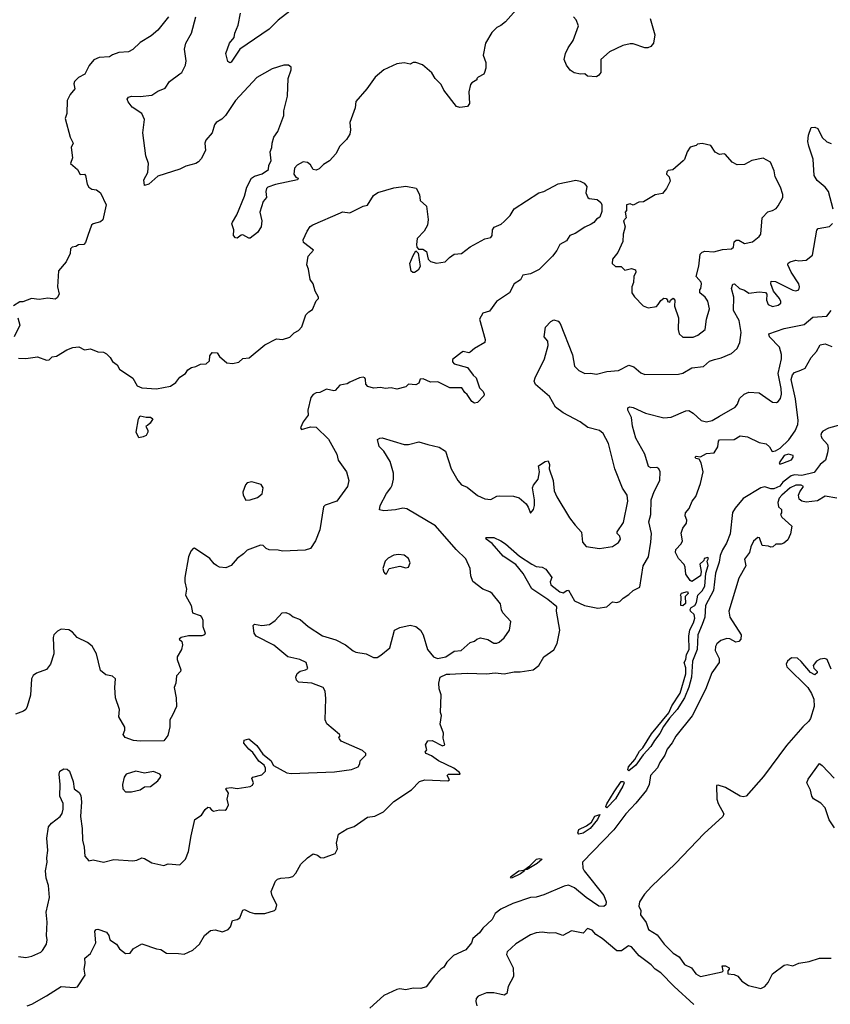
# Model space of a CAD drawing. Extents: x 1995161 to 2088924, y 769148 to 906007.
# Tile 97 of 256: x 2020403 to 2025930, y 827646 to 834356. Entities that reach past the tile are written whole.
import ezdxf

# ---------------------------------------------------------------- set-up
doc = ezdxf.new("R2010")
doc.units = 0

msp = doc.modelspace()

# ---------------------------------------------------------------- linework, layer by layer
at = {"layer": '0CON20XD'}
for points in [[(2023787.7, 834422.3), (2023715, 834341.2), (2023684.1, 834315.9), (2023655, 834303.3), (2023622.3, 834267.7), (2023578.8, 834195), (2023562.5, 834115), (2023580, 834065), (2023580, 834025), (2023572.5, 833995), (2023566.4, 833983.6), (2023530, 833965), (2023520, 833955), (2023520, 833945), (2023485, 833926.7), (2023476.4, 833913.6), (2023466.2, 833865), (2023470, 833785), (2023455.6, 833764.4), (2023405, 833757.5), (2023381.2, 833765), (2023295, 833876.7), (2023276.2, 833915), (2023235.9, 833955.9), (2023213, 833993), (2023148.8, 834048.8), (2023105, 834063.8), (2023085, 834063.3), (2023065, 834053.8), (2023025, 834062), (2022974.1, 834054.1), (2022886.7, 834015), (2022826.6, 833963.4), (2022770, 833885), (2022695, 833797.5), (2022690, 833755), (2022654, 833655), (2022659.2, 833605), (2022654.2, 833575.8), (2022630.3, 833539.7), (2022586, 833495), (2022557.6, 833442.4), (2022515.7, 833394.3), (2022475, 833368), (2022445, 833339.2), (2022425, 833330.8), (2022405, 833336), (2022385, 833365.8), (2022365, 833383.1), (2022335, 833387.5), (2022294.3, 833365), (2022276.5, 833345), (2022272.7, 833302.7), (2022285, 833283.3), (2022302.5, 833275), (2022297.5, 833265), (2022146.7, 833233.3), (2022095, 833215.4), (2022085.6, 833205), (2022080.6, 833185), (2022085.5, 833145), (2022063.8, 833116.2), (2022039.5, 833045), (2022054.4, 832985), (2022050, 832945), (2022025, 832906), (2021975, 832866.2), (2021965, 832866.2), (2021925, 832888.8), (2021912.3, 832887.7), (2021885, 832866.7), (2021875, 832870), (2021860, 832885), (2021863.6, 832923.6), (2021848.8, 832965), (2021852.9, 832975), (2021882.9, 833025), (2021935, 833153.3), (2021951.9, 833215), (2021984.4, 833275), (2022005, 833290), (2022056.7, 833305), (2022100, 833335), (2022102.5, 833365), (2022117.5, 833395), (2022110, 833455), (2022121.2, 833485), (2022123.3, 833515), (2022136.7, 833555), (2022163.8, 833595), (2022205, 833702.5), (2022204.5, 833735.5), (2022230, 833835), (2022232.5, 833955), (2022253.3, 834015), (2022253, 834033), (2022235, 834046.2), (2022205, 834046.7), (2022125, 834020.8), (2022018.8, 833961.2), (2021874.5, 833805), (2021807, 833703), (2021781.2, 833678.8), (2021742.5, 833655), (2021730.9, 833639.1), (2021715.8, 833585), (2021672.5, 833535), (2021665.9, 833514.1), (2021669.2, 833465), (2021641.4, 833408.6), (2021623, 833387), (2021605, 833376.2), (2021535, 833357.5), (2021495, 833337.5), (2021345, 833290.6), (2021284, 833235), (2021255, 833226.7), (2021250, 833265), (2021275.7, 833315), (2021280.8, 833375), (2021262.7, 833427.3), (2021243.5, 833585), (2021253.5, 833675), (2021235, 833715.8), (2021169.4, 833759.4), (2021141.9, 833795), (2021136.9, 833815), (2021145, 833827.8), (2021164.6, 833835.4), (2021225, 833831.4), (2021305, 833842.5), (2021345, 833868.9), (2021395, 833890), (2021424, 833935), (2021494, 833986), (2021507.5, 833995), (2021534.1, 834045.9), (2021538, 834075), (2021525.8, 834155), (2021535.8, 834195), (2021575.3, 834264.7), (2021605, 834376.2)], [(2022246, 834415), (2022165, 834353.1), (2022105, 834291.5), (2021904.4, 834155.6), (2021845, 834066.2), (2021835, 834061.2), (2021821.7, 834071.7), (2021808.8, 834125), (2021834.3, 834195.7), (2021865.5, 834234.5), (2021869.2, 834265), (2021892.5, 834317.5), (2021908.8, 834401.2)], [(2021417.5, 834375), (2021345.7, 834284.3), (2021300, 834245), (2021225, 834201.2), (2021175, 834153.8), (2021145, 834136.2), (2021078.8, 834131.2), (2021035, 834117.5), (2021015, 834102.5), (2020945, 834098.8), (2020908.3, 834081.7), (2020876.8, 834043.2), (2020847.5, 833985), (2020805, 833962), (2020776, 833935), (2020771.7, 833918.3), (2020780, 833885), (2020746.2, 833845), (2020725.9, 833804.1), (2020723.6, 833716.4), (2020712.3, 833682.3), (2020748, 833555), (2020768.8, 833515), (2020753.8, 833485), (2020763.8, 833415), (2020750, 833375), (2020796.7, 833335), (2020815, 833300), (2020845, 833302.5), (2020852.5, 833295), (2020863.8, 833235), (2020874, 833215), (2020895, 833201.2), (2020925.9, 833195.9), (2020955, 833176.7), (2020992.7, 833095), (2020968.9, 832991.1), (2020955, 832979.1), (2020905, 832965.6), (2020892, 832955), (2020867.5, 832885), (2020851.7, 832838.3), (2020840, 832825), (2020805, 832822.5), (2020785, 832810), (2020760, 832805), (2020750, 832795), (2020747, 832763), (2020720, 832705), (2020667.5, 832645), (2020660, 832535), (2020671.2, 832485), (2020659.7, 832460.3), (2020645, 832452), (2020595, 832458.8), (2020535, 832450), (2020483.9, 832456.1), (2020425, 832433.3), (2020405, 832432.5), (2020360, 832405)], [(2024701.2, 834365), (2024733.6, 834253.6), (2024723.3, 834195), (2024705, 834173.3), (2024685, 834164), (2024665, 834164), (2024585, 834191.9), (2024565, 834191.9), (2024515, 834179.1), (2024423.4, 834136.6), (2024364.6, 834085.4), (2024364.3, 833995.7), (2024352.6, 833977.4), (2024335, 833965.7), (2024275, 833970), (2024256.4, 833986.4), (2024226.4, 833983.6), (2024183.6, 833993.6), (2024155, 834012.5), (2024132, 834045), (2024116, 834085), (2024124.2, 834125.8), (2024142, 834165), (2024175.6, 834214.4), (2024213.8, 834315), (2024196.7, 834355), (2024178.8, 834375)], [(2025950, 833065), (2025917.1, 833185), (2025895.5, 833215), (2025839.8, 833259.8), (2025820, 833295), (2025813.8, 833405), (2025782.3, 833495), (2025777.5, 833525), (2025780.2, 833569.8), (2025799.7, 833620.3), (2025825, 833624.4), (2025844.6, 833614.6), (2025875, 833552), (2025905, 833524.3), (2025935, 833512.9)], [(2024923.2, 832193.2), (2024995, 832193.3), (2025026.7, 832205), (2025077.5, 832245), (2025086.7, 832315), (2025106, 832385), (2025095, 832437.5), (2025077.5, 832465), (2025040, 832495), (2025040, 832515), (2025047, 832523), (2025052.5, 832555), (2025048.3, 832568.3), (2025016.2, 832605), (2025032.9, 832677.1), (2025041.3, 832758.7), (2025055, 832772.2), (2025075, 832778.5), (2025135.4, 832774.6), (2025195, 832790.9), (2025255.5, 832794.5), (2025270, 832805), (2025275, 832842.5), (2025287, 832853), (2025305, 832853.1), (2025345, 832830.9), (2025398.7, 832841.3), (2025445, 832878), (2025455, 832893.8), (2025466, 833005), (2025504.5, 833045.5), (2025535.5, 833054.5), (2025559.7, 833070.3), (2025575, 833086.7), (2025606, 833145), (2025606, 833165), (2025590, 833215), (2025553.8, 833285), (2025547.5, 833325), (2025521.2, 833385), (2025472.3, 833412.3), (2025395, 833396.2), (2025345, 833368), (2025295, 833366.2), (2025260, 833385), (2025215, 833437.5), (2025205, 833442.5), (2025175, 833437.5), (2025145, 833452.5), (2025115, 833497.5), (2025055, 833512.5), (2025025, 833507.5), (2025015, 833497.5), (2024975, 833486.7), (2024954, 833455), (2024935.8, 833404.2), (2024925.9, 833394.1), (2024855, 833332.5), (2024825, 833327.5), (2024815, 833320), (2024813, 833303), (2024830, 833285), (2024837.5, 833255), (2024812.5, 833205), (2024785, 833172.5), (2024735, 833163.3), (2024655, 833114), (2024625, 833112.5), (2024585, 833092.5), (2024565, 833100), (2024540, 833095), (2024540, 833055), (2024530, 833045), (2024537.5, 833005), (2024520, 832985), (2024531.2, 832945), (2024516.4, 832893.6), (2024516.1, 832843.9), (2024481.2, 832768.8), (2024445.7, 832724.3), (2024442.5, 832695), (2024465, 832674), (2024503.6, 832673.6), (2024528.3, 832648.3), (2024575, 832661.2), (2024600.5, 832650.5), (2024603.8, 832635), (2024591.2, 832605), (2024588, 832565), (2024576, 832535), (2024577.5, 832495), (2024595, 832466.2), (2024654, 832405), (2024687.3, 832392.7), (2024745, 832401.2), (2024755.8, 832415), (2024775, 832442), (2024795, 832457.5), (2024810, 832455), (2024820, 832445), (2024820, 832435), (2024835, 832430), (2024840, 832445), (2024858.3, 832458.3), (2024870, 832445), (2024867, 832403), (2024893.8, 832325), (2024893.3, 832245), (2024900, 832215), (2024923.2, 832193.2)], [(2020395, 832048.6), (2020445, 832047.5), (2020525, 832058), (2020585, 832036.2), (2020605, 832038.8), (2020625, 832057.5), (2020655, 832063.8), (2020724.2, 832105.8), (2020765, 832122), (2020806.1, 832126.1), (2020845, 832106.7), (2020885, 832113.3), (2020935, 832093.3), (2020975, 832090), (2020995, 832080), (2021020, 832055), (2021035, 832027.5), (2021067.5, 832005), (2021082.5, 831975), (2021173.9, 831913.9), (2021205, 831860), (2021235, 831846.7), (2021335, 831840.8), (2021431.9, 831858.1), (2021467.3, 831882.7), (2021495, 831920), (2021532.5, 831945), (2021550.3, 831969.7), (2021575, 831986.2), (2021605, 831992.5), (2021635, 832007.5), (2021675, 832010), (2021698.3, 832031.7), (2021700, 832065), (2021715, 832087.5), (2021750, 832085), (2021765, 832060), (2021815, 832016.7), (2021853.9, 832013.9), (2021897, 832023), (2021925, 832046.7), (2021968.3, 832051.7), (2022075, 832140), (2022155, 832180), (2022195, 832176.7), (2022245, 832192.5), (2022275, 832222.5), (2022303, 832237), (2022327, 832263), (2022353.3, 832345), (2022373.9, 832366.1), (2022399.3, 832380.7), (2022425, 832440), (2022440, 832455), (2022440, 832465), (2022416.7, 832505), (2022403.3, 832555), (2022383.8, 832585), (2022371.2, 832655), (2022360, 832685), (2022370.8, 832745), (2022406.2, 832785), (2022337.7, 832837.7), (2022336.2, 832855), (2022363.8, 832915), (2022384.3, 832945.7), (2022401.7, 832958.3), (2022589.2, 833040.8), (2022605, 833045.7), (2022655, 833040.8), (2022745, 833084.2), (2022775, 833091.2), (2022815, 833157.5), (2022845, 833179.2), (2022955, 833211.1), (2023035, 833222.2), (2023107, 833207), (2023128.8, 833165), (2023134.1, 833124.1), (2023176.2, 833085), (2023188.8, 832995), (2023184, 832955), (2023161.2, 832915), (2023112.5, 832865), (2023107.5, 832825), (2023110, 832805), (2023121.7, 832791.7), (2023151.7, 832791.7), (2023176.4, 832776.4), (2023187.5, 832725), (2023205, 832707.5), (2023245, 832696.7), (2023305, 832706.7), (2023333.6, 832736.4), (2023365, 832757.5), (2023415, 832763.3), (2023475, 832807.5), (2023575, 832862.5), (2023615, 832871.2), (2023623.3, 832885), (2023627.5, 832925), (2023637, 832943), (2023685, 832962.5), (2023705, 832980), (2023747.9, 833022.1), (2023775, 833066.7), (2023943.3, 833175), (2023975.6, 833184.4), (2024075, 833237.5), (2024195, 833262.5), (2024225, 833256.2), (2024251.7, 833241.7), (2024269.5, 833219.5), (2024263.8, 833175), (2024276.2, 833145), (2024285, 833138), (2024340.7, 833130.7), (2024365, 833110), (2024372.5, 833095), (2024371.7, 833048.3), (2024359.3, 833010.7), (2024335, 832997.5), (2024316.4, 832973.6), (2024298.3, 832961.7), (2024255, 832941.2), (2024191.2, 832898.8), (2024153.3, 832885), (2024130, 832850), (2024085.8, 832824.2), (2024065, 832782.5), (2024035, 832743.3), (2023945, 832653.3), (2023885, 832623.8), (2023832.5, 832615), (2023816.4, 832583.6), (2023774.2, 832555.8), (2023742, 832495), (2023707.8, 832472.2), (2023654.3, 832435.7), (2023605, 832370), (2023560, 832355), (2023537.5, 832315), (2023576.4, 832176.4), (2023573.3, 832155), (2023503.8, 832116.2), (2023475, 832090), (2023465, 832086.7), (2023426.1, 832093.9), (2023415, 832088.8), (2023355, 832040), (2023353.8, 832025), (2023365, 832011.2), (2023456.2, 831985), (2023494.1, 831934.1), (2023516.2, 831915), (2023538.3, 831848.3), (2023563, 831823), (2023570, 831805), (2023568.3, 831791.7), (2023525, 831746.7), (2023505, 831743.8), (2023485, 831753.3), (2023455, 831802.5), (2023437.5, 831815), (2023417, 831847), (2023335, 831846.7), (2023255, 831887.5), (2023205, 831886.7), (2023155, 831908.8), (2023133.6, 831906.4), (2023125, 831880), (2023105, 831867.5), (2023055, 831872.5), (2023036.7, 831853.3), (2022975, 831838), (2022935, 831846.2), (2022895, 831842), (2022865, 831848.8), (2022815, 831846), (2022776.1, 831856.1), (2022763, 831873), (2022761.2, 831905), (2022755.7, 831915.7), (2022745, 831920), (2022720, 831915), (2022654, 831886), (2022635, 831873.8), (2022585, 831866.2), (2022555, 831830), (2022545, 831826.7), (2022495, 831838.8), (2022450, 831815), (2022425, 831812.5), (2022405, 831802.5), (2022388.3, 831781.7), (2022366.7, 831695), (2022368.8, 831661.2), (2022336, 831615), (2022317.5, 831575), (2022325, 831563.3), (2022385, 831582), (2022425, 831578.8), (2022507.9, 831497.9), (2022564.2, 831394.2), (2022574.3, 831354.3), (2022630.8, 831275), (2022646.2, 831215), (2022638.8, 831175), (2022566.2, 831075), (2022485, 831047.5), (2022473.4, 831036.6), (2022450.3, 830879.7), (2022420, 830805), (2022385, 830753.3), (2022348.8, 830741.2), (2022195, 830734.2), (2022165, 830742), (2022103, 830743), (2022082.5, 830752.5), (2022063.6, 830773.6), (2022045, 830776.2)], [(2022489.3, 829730.8), (2022485, 829780), (2022471.2, 829805), (2022395, 829833.6), (2022305, 829840.4), (2022290.4, 829855), (2022284.8, 829875.2), (2022295, 829899.6), (2022315, 829915.6), (2022352.5, 829925), (2022366.7, 829935), (2022356.2, 829975), (2022313.8, 829995), (2022230.8, 830015), (2022135, 830093.5), (2022014.5, 830154.5), (2022001.4, 830175), (2021995, 830227.5), (2022005, 830235.8), (2022055, 830227.1), (2022105.6, 830234.4), (2022145, 830261.2), (2022193.3, 830315), (2022216.8, 830316.8), (2022245, 830306), (2022267.3, 830287.3), (2022315, 830269.2), (2022370.9, 830220.9), (2022467.9, 830157.9), (2022559.1, 830129.1), (2022625.5, 830095.5), (2022676.2, 830055), (2022695.7, 830045.7), (2022764.2, 830034.2), (2022815, 830010), (2022839.5, 830010.5), (2022865.6, 830024.4), (2022926, 830075), (2022957.5, 830195), (2022995.6, 830214.4), (2023065, 830229.2), (2023105, 830220.6), (2023136.4, 830196.4), (2023154.3, 830165), (2023184, 830065), (2023224.3, 830014.3), (2023251.7, 830001.7), (2023307.5, 830015), (2023365, 830053.3), (2023412.5, 830057.5), (2023475, 830112.5), (2023505, 830120), (2023520, 830135), (2023545, 830142.5), (2023595, 830133.3), (2023635, 830106.7), (2023655, 830106.7), (2023672.5, 830115), (2023706.8, 830143.2), (2023743.3, 830195), (2023752.5, 830255), (2023698, 830315), (2023688, 830335), (2023680.6, 830375), (2023625, 830445.8), (2023608, 830458), (2023560, 830475), (2023493.6, 830526.4), (2023479.2, 830565), (2023474.2, 830615), (2023445, 830682.9), (2023378.1, 830745), (2023236.9, 830906.9), (2023043.3, 831023.3), (2023015, 831027.8), (2022965, 831016.5), (2022885, 831010), (2022856.1, 831016.1), (2022860, 831045), (2022902.9, 831127.1), (2022934.3, 831165), (2022942.5, 831185), (2022950.6, 831225), (2022950.6, 831265), (2022929.1, 831345), (2022884.6, 831414.6), (2022855, 831446.7), (2022843.3, 831495), (2022857.5, 831505), (2022875, 831507.1), (2023025, 831461.4), (2023055, 831460), (2023125, 831480), (2023185, 831460), (2023263.9, 831443.9), (2023306.2, 831415), (2023345.5, 831295.5), (2023389.2, 831215), (2023415, 831187.1), (2023455, 831170), (2023524.6, 831114.6), (2023575, 831090), (2023615, 831085.7), (2023655, 831109.4), (2023675, 831112.2), (2023768.8, 831108.8), (2023807.3, 831097.3), (2023855, 831057.5), (2023870, 831035), (2023885, 830992.5), (2023905, 831017.5), (2023913.8, 831045), (2023914, 831085), (2023900, 831165), (2023906.2, 831185), (2023938, 831225), (2023946.7, 831275), (2023940, 831315), (2023985, 831346.2), (2024005, 831348.8), (2024016, 831325), (2024013.3, 831295), (2024040.8, 831215), (2024047.1, 831145), (2024064.4, 831105), (2024151.7, 830961.7), (2024190.6, 830910.6), (2024232.7, 830862.7), (2024240.8, 830795), (2024265, 830766.2), (2024355, 830751.4), (2024445, 830766), (2024485, 830794), (2024498.6, 830815), (2024495.6, 830835.6), (2024476.7, 830855), (2024476.7, 830865), (2024519.7, 830930.3), (2024550, 831075), (2024544, 831115), (2024513.1, 831163.1), (2024460, 831295), (2024417.5, 831467.5), (2024382, 831535), (2024355, 831555.6), (2024276.8, 831576.8), (2024225, 831615.8), (2024107.9, 831677.9), (2024055.7, 831715.7), (2024015, 831788.8), (2023920.2, 831870.2), (2023911.7, 831891.7), (2023917.5, 831915), (2023981.9, 832045), (2024006.9, 832135), (2024004.3, 832165), (2023979.4, 832195), (2023988.3, 832261.7), (2024025, 832300), (2024045, 832310), (2024075, 832301.2), (2024088, 832285), (2024171.3, 832071.3), (2024186.2, 831995), (2024215, 831966), (2024255, 831944.3), (2024295, 831947.1), (2024335, 831941.1), (2024405, 831958.1), (2024485, 831964.4), (2024555, 832000.8), (2024591.2, 831991.2), (2024638.3, 831948.3), (2024665, 831937.1), (2024895, 831939.2), (2024925, 831947.5), (2024985.5, 831984.5), (2025065, 831993.6), (2025105, 832028.1), (2025141.2, 832041.2), (2025185, 832051.1), (2025255, 832081.4), (2025295.5, 832114.5), (2025311.9, 832155), (2025321.5, 832225), (2025307.2, 832305), (2025270.7, 832375), (2025271.3, 832465), (2025256.7, 832525), (2025265, 832553.8), (2025277, 832557), (2025311.2, 832525), (2025345, 832512.9), (2025375, 832491.4), (2025445, 832500.8), (2025487.7, 832497.7), (2025495.9, 832485.9), (2025494.3, 832445), (2025505.6, 832415.6), (2025535, 832401.1), (2025575, 832410), (2025592.9, 832425), (2025592.2, 832435), (2025582.9, 832455), (2025541.4, 832505), (2025524.3, 832555), (2025526.1, 832573.9), (2025555, 832572.5), (2025675, 832513.5), (2025695, 832508.5), (2025715, 832514.2), (2025720.6, 832535), (2025715.5, 832555), (2025662.1, 832635), (2025640.6, 832685), (2025642.7, 832697.3), (2025655, 832706.9), (2025695, 832716.9), (2025715, 832713.1), (2025765, 832717.5), (2025809.1, 832750.9), (2025837.3, 832922.7), (2025847.5, 832932.5), (2025925, 832947.1), (2025943.9, 832966.1)], [(2023095, 832632.5), (2023083, 832633), (2023073, 832643), (2023063.6, 832693.6), (2023085, 832750), (2023105, 832780), (2023120, 832765), (2023133.3, 832675), (2023120, 832650), (2023095, 832632.5)], [(2020390, 832325), (2020403.3, 832275), (2020366.2, 832195)], [(2025174.4, 831655), (2025280.8, 831715), (2025298, 831735), (2025311.2, 831775), (2025343.3, 831805), (2025375, 831817.1), (2025445, 831812.5), (2025535, 831748.8), (2025563.6, 831746.4), (2025575, 831753.3), (2025589.2, 831775), (2025596.2, 831803.8), (2025595, 831842.5), (2025574.7, 831945), (2025596.1, 832045), (2025596.9, 832075), (2025582.3, 832125), (2025514.6, 832195), (2025511.5, 832215), (2025615, 832251.1), (2025751.2, 832278.8), (2025810.5, 832329.5), (2025905, 832335.6), (2025935.3, 832374.7)], [(2026075, 831615.7), (2025917.9, 831572.1), (2025878.3, 831551.7), (2025868.8, 831541.2), (2025865.8, 831525), (2025872.9, 831505), (2025910.6, 831460.6), (2025914.6, 831435), (2025910.4, 831405), (2025896.9, 831355), (2025860.8, 831325), (2025819.9, 831270.1), (2025735, 831249.7), (2025685, 831253.3), (2025662.7, 831247.3), (2025606, 831204), (2025585, 831177.1), (2025545, 831159.4), (2025525, 831159.2), (2025482.3, 831172.3), (2025455, 831165.6), (2025336, 831094), (2025281.7, 831028.3), (2025263.1, 830996.9), (2025246.9, 830853.1), (2025222.4, 830787.6), (2025195, 830743.6), (2025179.8, 830705), (2025171.7, 830658.3), (2025147.1, 830585), (2025133.1, 830466.9), (2025077.8, 830365), (2025074.7, 830285.3), (2025055.4, 830234.6), (2025026.1, 830163.9), (2025022.4, 830065), (2024990.3, 829985), (2024984.2, 829875), (2024965, 829806.4), (2024935.8, 829734.2), (2024885, 829655.3), (2024833, 829597), (2024791.6, 829538.4), (2024768.5, 829491.5), (2024730.7, 829445), (2024707.1, 829402.9), (2024654.6, 829345.4), (2024604.2, 829275), (2024555, 829236.5), (2024548.9, 829245), (2024553.5, 829265), (2024595.9, 829314.1), (2024628.7, 829371.3), (2024650.6, 829395), (2024711, 829489), (2024828.2, 829631.8), (2024848.9, 829681.1), (2024905, 829765.6), (2024945, 829898.8), (2024945, 829940), (2024932.5, 829975), (2024944.4, 829995), (2024949.5, 830030.5), (2024967.7, 830065), (2024965.7, 830155), (2024972.4, 830197.6), (2024997.6, 830245), (2025007, 830277), (2025002.2, 830302.2), (2024977.5, 830325), (2024973.6, 830336.4), (2024980, 830350), (2025005, 830363.8), (2025016.5, 830385), (2025025.6, 830434.4), (2025055.5, 830465), (2025073.5, 830495), (2025081.4, 830585), (2025097.2, 830637.2), (2025090, 830665), (2025100, 830685), (2025095, 830690), (2025070, 830685), (2025068.3, 830671.7), (2025040, 830645), (2025048.8, 830595), (2025043.6, 830566.4), (2024985, 830527.5), (2024974.1, 830534.1), (2024945, 830577.5), (2024940.6, 830625), (2024932.6, 830642.6), (2024893.8, 830685), (2024873.8, 830725), (2024876.7, 830745), (2024912.5, 830785), (2024922.5, 830805), (2024913, 830857), (2024925, 830890), (2024950, 830925), (2024952.5, 830945), (2024940, 830975), (2024942.5, 830995), (2024967.5, 831025), (2024987.5, 831075), (2025012.5, 831107.5), (2025043.8, 831195), (2025063.8, 831275), (2025050, 831335), (2025035, 831360), (2025012.5, 831365), (2025007.5, 831375), (2025015, 831382.5), (2025045, 831377.5), (2025085, 831399.2), (2025137.5, 831405), (2025163.3, 831445), (2025167, 831483), (2025175, 831492.5), (2025274.2, 831495.8), (2025315, 831520.8), (2025365, 831514), (2025445, 831474.2), (2025492.5, 831465), (2025515.6, 831445.6), (2025533.1, 831413.1), (2025555, 831416.8), (2025588.9, 831435), (2025647.2, 831492.8), (2025690.5, 831555), (2025707.6, 831597.6), (2025710.7, 831625), (2025691.5, 831771.5), (2025663.4, 831905), (2025672.7, 831935), (2025685, 831951.4), (2025728, 831968), (2025759.1, 831980.9), (2025800, 832055), (2025835, 832093.8), (2025860.5, 832139.5), (2025895, 832146), (2025939.7, 832129.7)], [(2020455, 827636.7), (2020485, 827646.7), (2020586.5, 827703.5), (2020685, 827767.5), (2020775, 827760.6), (2020796.2, 827765), (2020849.2, 827845), (2020843.3, 827885), (2020850, 827925), (2020848.3, 827961.7), (2020885, 827993.3), (2020922.9, 828065), (2020916.2, 828145), (2020925, 828156.7), (2020935, 828158.8), (2020995, 828137.5), (2021010, 828115), (2021018.8, 828085), (2021063.3, 828055), (2021083.6, 828023.6), (2021125, 827993.3), (2021156.1, 827993.9), (2021177.5, 828025), (2021235, 828058), (2021335, 828023.8), (2021365, 828020), (2021405, 827995.7), (2021485, 827992.5), (2021525, 827988.6), (2021584.6, 828015.4), (2021629.4, 828055), (2021662.5, 828115), (2021705, 828149.2), (2021735, 828154.3), (2021785, 828140), (2021824.3, 828155.7), (2021840, 828175), (2021853.6, 828216.4), (2021885.9, 828224.1), (2021903.9, 828236.1), (2021925, 828287.5), (2021935, 828293.3), (2021973.1, 828273.1), (2022005, 828264.4), (2022075, 828265.6), (2022140, 828285), (2022150, 828295), (2022156.2, 828325), (2022123.8, 828385), (2022117.5, 828415), (2022147.5, 828485), (2022161.7, 828498.3), (2022183.6, 828506.4), (2022240.7, 828509.3), (2022265, 828516.7), (2022285, 828540), (2022319.1, 828600.9), (2022365, 828643.8), (2022405, 828671.2), (2022432.7, 828662.7), (2022455, 828647.5), (2022475, 828644.4), (2022553.8, 828675), (2022570, 828705), (2022563.8, 828745), (2022577.5, 828805), (2022635, 828841.2), (2022682.7, 828857.3), (2022775, 828922.5), (2022825, 828929.2), (2022883.2, 828956.8), (2022955, 829028), (2023075, 829108.8), (2023130, 829165), (2023165, 829175.4), (2023322, 829168), (2023333.3, 829175), (2023316.7, 829205), (2023326, 829214), (2023406.2, 829215), (2023401.2, 829225), (2023362.5, 829255), (2023258.5, 829305), (2023210.6, 829340.6), (2023174, 829355), (2023166.7, 829365), (2023179.3, 829380.7), (2023170, 829415), (2023185, 829442.5), (2023215, 829443.8), (2023285, 829406.7), (2023302.5, 829415), (2023290.5, 829460.5), (2023292, 829495), (2023270.5, 829555), (2023278, 829615), (2023271.2, 829635), (2023277.5, 829755), (2023263.3, 829795), (2023260, 829835), (2023270, 829875), (2023313.3, 829895), (2023336.6, 829896.6), (2023455, 829903.3), (2023585, 829898.5), (2023645, 829905.8), (2023705, 829899.3), (2023775, 829912.7), (2023815, 829912), (2023903.3, 829925), (2023942.5, 829955), (2023975.5, 830014.5), (2024045, 830062), (2024067.5, 830105), (2024085.4, 830195), (2024063.8, 830325), (2024065.8, 830355.8), (2024004.6, 830404.6), (2023895, 830477.5), (2023835, 830582.5), (2023785, 830644.3), (2023699.8, 830699.8), (2023625, 830786.7), (2023583.3, 830815), (2023580, 830825), (2023585, 830827.5), (2023635, 830826.7), (2023683.3, 830805), (2023715, 830784.2), (2023810.2, 830700.2), (2023894, 830645), (2023925, 830628.9), (2023965, 830624.5), (2023990.9, 830610.9), (2024031.2, 830555), (2024020, 830525), (2024023.3, 830505), (2024085, 830456.7), (2024109.3, 830450.7), (2024133, 830467), (2024145, 830467.5), (2024185.6, 830395.6), (2024253, 830363), (2024345, 830345.6), (2024405.5, 830354.5), (2024445, 830390), (2024475, 830384), (2024495, 830391.2), (2024516.7, 830415), (2024555, 830438), (2024585, 830465.8), (2024630.5, 830489.5), (2024653.8, 830635), (2024690, 830695), (2024705.3, 830795.3), (2024710, 830855), (2024691.3, 830935), (2024705.4, 830985), (2024709.4, 831085), (2024728.7, 831141.3), (2024767.8, 831215), (2024769.2, 831275), (2024760, 831295), (2024746.7, 831305), (2024705, 831302.5), (2024690.2, 831310.2), (2024665, 831395.6), (2024604.8, 831504.8), (2024582, 831585), (2024575.3, 831645), (2024549.4, 831695), (2024550, 831710), (2024563.1, 831716.9), (2024585, 831713.8), (2024670, 831675), (2024795, 831642.5), (2024845, 831647.1), (2024945, 831691.1), (2024965, 831692.2), (2024994.2, 831675), (2025048.8, 831625), (2025084.5, 831615.5), (2025125, 831625.4), (2025174.4, 831655)], [(2021215, 831507.5), (2021196.7, 831545), (2021213, 831637), (2021225, 831657.5), (2021265, 831646.7), (2021295, 831646.7), (2021310, 831635), (2021293, 831607), (2021275, 831590), (2021263, 831587), (2021277, 831557), (2021276.7, 831545), (2021265, 831522.5), (2021245, 831513.3), (2021215, 831507.5)], [(2025585, 831327.5), (2025605, 831332.9), (2025665, 831357.1), (2025677.5, 831375), (2025676.7, 831386.7), (2025645, 831395.7), (2025616.2, 831385), (2025581.2, 831335), (2025585, 831327.5)], [(2021945, 831082.5), (2021975, 831083.8), (2022025, 831100), (2022055.8, 831124.2), (2022063.3, 831165), (2022048.3, 831188.3), (2021985, 831205.7), (2021955, 831198.8), (2021942.7, 831187.3), (2021924.1, 831135.9), (2021926.7, 831115), (2021945, 831082.5)], [(2025975, 831095.3), (2025895, 831109.2), (2025842.9, 831077.1), (2025765, 831069.2), (2025735, 831073.9), (2025718.1, 831088.1), (2025713.9, 831115), (2025721.3, 831138.7), (2025745.9, 831175), (2025730, 831185), (2025695, 831184), (2025656.6, 831165), (2025598.9, 831115), (2025581.8, 831095), (2025571.4, 831065), (2025576.4, 831036.4), (2025597, 831017), (2025597.5, 830995), (2025590, 830985), (2025600, 830965), (2025667.1, 830905), (2025658.3, 830851.7), (2025639.1, 830810.9), (2025611.7, 830788.3), (2025595, 830782), (2025558.3, 830781.7), (2025537, 830763), (2025525, 830762.5), (2025509.3, 830769.3), (2025465, 830772.5), (2025447.5, 830825), (2025435, 830826.7), (2025405, 830802.5), (2025386.8, 830763.2), (2025377.8, 830725), (2025345, 830680), (2025353.5, 830635), (2025305, 830550), (2025238.2, 830325), (2025243.6, 830285), (2025321, 830165), (2025319.7, 830135), (2025305, 830119.1), (2025285, 830114.1), (2025245, 830136.4), (2025225, 830139.1), (2025184.4, 830125), (2025155, 830103.1), (2025146.8, 830085), (2025145, 830057.5), (2025172.8, 830002.8), (2025172, 829975), (2025121.6, 829905), (2025078.3, 829791.7), (2024988.7, 829611.3), (2024877.1, 829472.9), (2024850.8, 829429.2)], [(2022045, 830776.2), (2021955, 830742), (2021930, 830715), (2021885.6, 830684.4), (2021845, 830636.2), (2021808.8, 830621.2), (2021765, 830626), (2021745.8, 830635.8), (2021728.3, 830648.3), (2021700, 830685), (2021595, 830754.2), (2021585, 830752), (2021569.2, 830735), (2021554.4, 830695), (2021530, 830555), (2021529.4, 830525), (2021539.4, 830475), (2021533.1, 830435), (2021571.9, 830365), (2021581.2, 830315), (2021632.5, 830295), (2021645, 830282.5), (2021651.2, 830265), (2021650.7, 830220.7), (2021666.7, 830175), (2021662.5, 830165), (2021645, 830156.7), (2021555, 830156.7), (2021503.8, 830146.2), (2021490, 830135), (2021508.3, 830118.3), (2021512.5, 830095), (2021506.7, 830065), (2021476.7, 830015), (2021477, 829997), (2021502.5, 829925), (2021500, 829915), (2021472.5, 829885), (2021468, 829835), (2021456, 829805), (2021469.2, 829735), (2021471.2, 829675), (2021445, 829616.2), (2021425.8, 829584.2), (2021426.5, 829536.5), (2021412.9, 829477.1), (2021385, 829442.5), (2021225, 829439.5), (2021178.8, 829445), (2021122, 829465), (2021108.8, 829485), (2021120, 829515), (2021120, 829535), (2021080, 829605), (2021082.5, 829655), (2021056.9, 829735), (2021051.9, 829805), (2021055.3, 829865.3), (2021035, 829881.5), (2020990.7, 829890.7), (2020955, 829922), (2020926.7, 830035), (2020896.3, 830086.3), (2020865, 830111.4), (2020795, 830145.8), (2020763.2, 830183.2), (2020738.3, 830198.3), (2020685, 830202.5), (2020660.9, 830189.1), (2020636.2, 830165), (2020630.8, 830145), (2020635.9, 830034.1), (2020612.5, 829965), (2020585, 829928.8), (2020517, 829903), (2020495, 829886.7), (2020484.4, 829865), (2020477.3, 829752.7), (2020453.8, 829675), (2020444.1, 829655.9), (2020430, 829645), (2020375, 829623.3)], [(2022905, 830580), (2022923, 830617), (2022995, 830632), (2023035, 830621.4), (2023053.3, 830625), (2023064.2, 830655), (2023055, 830683.3), (2023025, 830706.7), (2022985, 830711.2), (2022955, 830708), (2022915, 830686.2), (2022893.8, 830665), (2022880, 830615), (2022885, 830590), (2022895, 830580), (2022905, 830580)], [(2024925, 830362.5), (2024910, 830365), (2024912.5, 830425), (2024907.5, 830435), (2024915, 830447.5), (2024955, 830460), (2024960, 830445), (2024940, 830425), (2024941.7, 830378.3), (2024925, 830362.5)], [(2025935, 829930), (2025907.5, 829995), (2025891.7, 830001.7), (2025861.2, 829998.8), (2025835, 829983.8), (2025813.8, 829955), (2025816.4, 829936.4), (2025840, 829915), (2025840, 829905), (2025825, 829892), (2025795, 829907.5), (2025731.8, 829981.8), (2025705, 830003.9), (2025665, 830006.9), (2025636.9, 829985), (2025629.1, 829965), (2025633.8, 829945), (2025776.2, 829806.2), (2025802.5, 829765), (2025816.5, 829725), (2025819.1, 829675), (2025794.2, 829595), (2025783.6, 829575), (2025743.1, 829536.9), (2025630.7, 829409.3), (2025475, 829198.3), (2025355, 829065.3), (2025335, 829060.6), (2025315, 829065.3), (2025215, 829123.6), (2025165, 829140), (2025153.8, 829136.2), (2025155.8, 829045), (2025165.7, 829015), (2025203.8, 828945), (2025195.8, 828925), (2025069.8, 828810.2), (2024875, 828606.2), (2024709.9, 828450.1), (2024662.1, 828397.9), (2024629.5, 828345), (2024624.2, 828315), (2024638.8, 828285), (2024636.2, 828255), (2024673.3, 828203.3), (2024690.7, 828155), (2024749.8, 828119.8), (2024796.6, 828055), (2024859.3, 827995), (2024899.2, 827969.2), (2024935, 827918.1), (2024983.8, 827893.8), (2025012.5, 827855), (2025045, 827835.8), (2025191.7, 827868.3), (2025200, 827875), (2025191.7, 827908.3), (2025215, 827907.5), (2025240, 827895), (2025240, 827885), (2025230, 827875), (2025230, 827855), (2025275, 827850), (2025298.3, 827838.3), (2025327.5, 827805), (2025372.5, 827775), (2025455, 827754)], [(2020395, 827971.2), (2020445, 827965.7), (2020485, 827974.4), (2020547.8, 828002.2), (2020557.9, 828012.1), (2020586, 828055), (2020590, 828085), (2020585.6, 828115.6), (2020589.4, 828205), (2020584.5, 828275), (2020606.2, 828375), (2020599.1, 828455), (2020583.5, 828505), (2020578.2, 828555), (2020590.5, 828615), (2020588.1, 828645), (2020595.7, 828695), (2020588.8, 828778.8), (2020600, 828855), (2020619.2, 828880.8), (2020678, 828925), (2020692.6, 828947.4), (2020700.5, 828975), (2020700, 829015), (2020675.7, 829065), (2020678.1, 829145), (2020672.2, 829215), (2020677.1, 829235), (2020705, 829251.7), (2020727.5, 829247.5), (2020743.8, 829235), (2020768.1, 829165), (2020773.8, 829115), (2020808.9, 829088.9), (2020820.3, 829070.3), (2020824.5, 829025), (2020818.5, 828925), (2020829.6, 828845), (2020831.8, 828765), (2020842.9, 828717.1), (2020846.2, 828655), (2020875, 828623.3), (2020905, 828631.2), (2020975, 828614), (2021045, 828632), (2021175, 828624), (2021201.7, 828628.3), (2021235, 828643.3), (2021255, 828638.8), (2021305, 828610), (2021385, 828593.3), (2021415, 828602.5), (2021495, 828597.5), (2021533.3, 828635), (2021555, 828686.7), (2021571.9, 828795), (2021597.5, 828905), (2021643.3, 828935), (2021667, 828973), (2021685, 828990), (2021698.3, 828988.3), (2021710.7, 828970.7), (2021725, 828963.3), (2021765, 828972.5), (2021805, 828970), (2021813, 828977), (2021826.2, 829005), (2021816.7, 829045), (2021826.7, 829085), (2021807.5, 829115), (2021811.7, 829118.3), (2021845, 829122.9), (2021885, 829117.8), (2021975, 829131.1), (2021991.4, 829138.6), (2021998, 829155), (2021986.2, 829185), (2021993.3, 829195), (2022055, 829210.4), (2022079.2, 829235), (2022079.4, 829255), (2022070.5, 829275), (2022034.2, 829304.2), (2021992.3, 829362.3), (2021964.7, 829385), (2021932.2, 829425), (2021933.3, 829446.7), (2021965, 829456), (2022019.6, 829409.6), (2022061, 829351), (2022115, 829307.1), (2022133, 829273), (2022225, 829223.5), (2022255, 829220.2), (2022548.7, 829231.3), (2022664.6, 829245.4), (2022710, 829265), (2022721.2, 829285), (2022723.8, 829305), (2022763.3, 829345), (2022763.3, 829355), (2022740, 829375), (2022595, 829440), (2022582.5, 829455), (2022580, 829465), (2022587.5, 829475), (2022582.5, 829485), (2022498, 829558), (2022485.9, 829585.9), (2022489.3, 829730.8)], [(2024850.8, 829429.2), (2024817.6, 829385), (2024801.8, 829345), (2024768.1, 829295), (2024752, 829258), (2024704.2, 829205), (2024695.8, 829145), (2024675.7, 829105), (2024603.9, 829016.1), (2024535, 828944.5), (2024454, 828836), (2024240.6, 828615), (2024243.1, 828575), (2024251.8, 828555), (2024385, 828388.8), (2024402.5, 828345), (2024400, 828325), (2024385, 828312.5), (2024352.5, 828315), (2024265, 828373.8), (2024185, 828440), (2024145, 828457.1), (2024115, 828450.8), (2023977.1, 828392.9), (2023925, 828376.6), (2023885, 828374.8), (2023766.1, 828333.9), (2023683.3, 828295), (2023644.7, 828265.3), (2023624.5, 828225), (2023560.4, 828165), (2023537.2, 828132.8), (2023492.5, 828095), (2023483.3, 828065), (2023445, 828016.7), (2023360.7, 827979.3), (2023315.7, 827934.3), (2023295, 827898.8), (2023274.3, 827885.7), (2023230.5, 827839.5), (2023174.4, 827765.6), (2023137, 827753), (2023085, 827755.5), (2023035, 827745.6), (2022995, 827750.6), (2022975, 827746.7), (2022885, 827705.5), (2022789.8, 827620.2)], [(2025958.7, 828848.7), (2025922.8, 828902.8), (2025894.6, 828985), (2025865, 829016.2), (2025815.5, 829045.5), (2025804.4, 829065), (2025795.6, 829105), (2025770.4, 829155), (2025778.9, 829181.1), (2025855, 829286.7), (2025875, 829272.5), (2025955, 829186.7)], [(2021165, 829093.3), (2021225, 829106.7), (2021255, 829128.8), (2021295, 829130), (2021345, 829170), (2021364.2, 829195), (2021364.3, 829205), (2021357.5, 829215), (2021315, 829233.1), (2021255, 829220.9), (2021194.1, 829235.9), (2021128.8, 829215), (2021116, 829195), (2021104, 829145), (2021106.2, 829115), (2021125, 829093.8), (2021165, 829093.3)], [(2024405, 828984.5), (2024400, 828995), (2024405, 829012.9), (2024455, 829093.8), (2024504.2, 829165), (2024520.4, 829165), (2024523.8, 829155), (2024516.2, 829133.8), (2024465, 829046.1), (2024405, 828984.5)], [(2024215, 828806.4), (2024208.2, 828815), (2024215, 828837.5), (2024268, 828862), (2024301.5, 828888.5), (2024325, 828927.8), (2024358.9, 828938.9), (2024342.8, 828905), (2024291.8, 828845), (2024245, 828813.5), (2024215, 828806.4)], [(2023755, 828504.8), (2023748.9, 828515), (2023805, 828556.1), (2023840, 828560), (2023880.9, 828589.1), (2023926.5, 828635), (2023945, 828640), (2023965.3, 828635.3), (2023931.2, 828605), (2023863.8, 828565), (2023840, 828560), (2023843.8, 828555), (2023817.9, 828535), (2023755, 828504.8)], [(2024998.6, 827645), (2024865, 827766.7), (2024775, 827860.9), (2024735.9, 827885.9), (2024708.4, 827915), (2024627.5, 827977.5), (2024575, 828038.9), (2024554, 828045), (2024505, 828010.3), (2024475, 828010.4), (2024373.5, 828095), (2024331.4, 828121.4), (2024305, 828151.2), (2024275, 828163.3), (2024245, 828132), (2024165, 828146.4), (2024105.8, 828115.8), (2024055, 828134.4), (2024015, 828130.4), (2023965, 828137.5), (2023925, 828132.9), (2023885, 828119.1), (2023785, 828059.5), (2023727.5, 828005), (2023721.4, 827985), (2023768.1, 827895), (2023770, 827835), (2023732.4, 827767.6), (2023725, 827720), (2023705, 827709.2), (2023675.5, 827715.5), (2023635, 827725.5), (2023586, 827724), (2023528.3, 827701.7), (2023516.2, 827685), (2023512.5, 827665), (2023519.2, 827635)], [(2025455, 827754), (2025483.3, 827766.7), (2025506.7, 827795), (2025535.8, 827854.2), (2025615, 827913.8), (2025635, 827916.7), (2025675, 827908), (2025714.3, 827925.7), (2025785, 827937.1), (2025855, 827960), (2025935, 827960.8)]]:
    msp.add_lwpolyline(points, dxfattribs=at)

doc.saveas('drawing.dxf')
